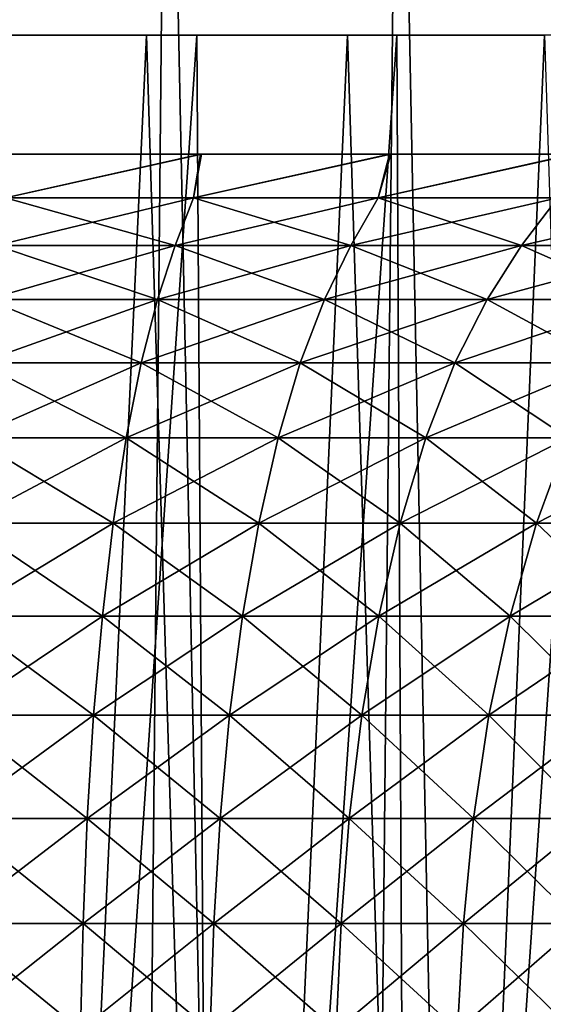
# Model space of a CAD drawing. Header units: millimetres. Extents: x -24 to 30, y -64 to 68.
# Tile 140 of 149: x 1.72 to 6.12, y 55.25 to 63.53. Entities that reach past the tile are written whole.
import ezdxf

# ---------------------------------------------------------------- set-up
doc = ezdxf.new("R2010")
doc.units = ezdxf.units.MM
doc.header["$LTSCALE"] = 52.148148
for name, color, linetype in [('1', 7, 'CONTINUOUS'), ('2', 7, 'CONTINUOUS'), ('64', 7, 'CONTINUOUS'), ('66', 7, 'CONTINUOUS'), ('7', 7, 'CONTINUOUS')]:
    doc.layers.add(name, color=color, linetype=linetype)

msp = doc.modelspace()

# ---------------------------------------------------------------- linework, layer by layer
at = {"layer": '1', "color": 253, "linetype": 'Continuous', "true_color": 0xaab4c3}
for points in [[(0.3985, 5, -24.4968), (0.9865, 68.2, -24.4801), (2.3391, 5, -24.3881), (0.3985, 5, -24.4968)], [(0.9865, 68.2, -24.4801), (2.9531, 68.2, -24.3214), (2.3391, 5, -24.3881), (0.9865, 68.2, -24.4801)], [(2.3391, 5, -24.3881), (2.9531, 68.2, -24.3214), (4.265, 5, -24.1259), (2.3391, 5, -24.3881)], [(2.9531, 68.2, -24.3214), (4.9007, 68.2, -24.0049), (4.265, 5, -24.1259), (2.9531, 68.2, -24.3214)], [(4.265, 5, -24.1259), (4.9007, 68.2, -24.0049), (6.164, 5, -23.7119), (4.265, 5, -24.1259)], [(4.9007, 68.2, -24.0049), (6.8163, 68.2, -23.5327), (6.164, 5, -23.7119), (4.9007, 68.2, -24.0049)]]:
    msp.add_3dface(points, dxfattribs=at)
at = {"layer": '2', "color": 253, "linetype": 'Continuous', "true_color": 0xaab4c3}
for points in [[(0.3985, 5, 24.4968), (2.3391, 5, 24.3881), (0.9865, 68.2, 24.4801), (0.3985, 5, 24.4968)], [(0.9865, 68.2, 24.4801), (2.3391, 5, 24.3881), (2.9531, 68.2, 24.3214), (0.9865, 68.2, 24.4801)], [(2.3391, 5, 24.3881), (4.265, 5, 24.1259), (2.9531, 68.2, 24.3214), (2.3391, 5, 24.3881)], [(2.9531, 68.2, 24.3214), (4.265, 5, 24.1259), (4.9007, 68.2, 24.0049), (2.9531, 68.2, 24.3214)], [(4.265, 5, 24.1259), (6.164, 5, 23.7119), (4.9007, 68.2, 24.0049), (4.265, 5, 24.1259)], [(4.9007, 68.2, 24.0049), (6.164, 5, 23.7119), (6.8163, 68.2, 23.5327), (4.9007, 68.2, 24.0049)]]:
    msp.add_3dface(points, dxfattribs=at)
at = {"layer": '64', "linetype": 'Continuous'}
for points in [[(1.5962, 62.0306, 16.7159), (3.1779, 62.0306, 16.4885), (3.2451, 62.4, 17.3176), (1.5962, 62.0306, 16.7159)], [(1.6317, 62.4, 17.5435), (1.5962, 62.0306, 16.7159), (3.2451, 62.4, 17.3176), (1.6317, 62.4, 17.5435)], [(3.1779, 62.0306, -16.4885), (1.5962, 62.0306, -16.7159), (3.2378, 62.4, -17.319), (3.1779, 62.0306, -16.4885)], [(3.2378, 62.4, -17.319), (1.5962, 62.0306, -16.7159), (1.6283, 62.4, -17.5437), (3.2378, 62.4, -17.319)], [(3.1779, 62.0306, 16.4885), (4.7308, 62.0306, 16.1117), (4.8365, 62.4, 16.9424), (3.1779, 62.0306, 16.4885)], [(3.2451, 62.4, 17.3176), (3.1779, 62.0306, 16.4885), (4.8365, 62.4, 16.9424), (3.2451, 62.4, 17.3176)], [(4.7308, 62.0306, -16.1117), (3.1779, 62.0306, -16.4885), (4.8251, 62.4, -16.9456), (4.7308, 62.0306, -16.1117)], [(4.8251, 62.4, -16.9456), (3.1779, 62.0306, -16.4885), (3.2378, 62.4, -17.319), (4.8251, 62.4, -16.9456)], [(4.7308, 62.0306, 16.1117), (6.2409, 62.0306, 15.5891), (6.3844, 62.4, 16.4215), (4.7308, 62.0306, 16.1117)], [(4.8365, 62.4, 16.9424), (4.7308, 62.0306, 16.1117), (6.3844, 62.4, 16.4215), (4.8365, 62.4, 16.9424)], [(6.2409, 62.0306, -15.5891), (4.7308, 62.0306, -16.1117), (6.3696, 62.4, -16.4272), (6.2409, 62.0306, -15.5891)], [(6.3696, 62.4, -16.4272), (4.7308, 62.0306, -16.1117), (4.8251, 62.4, -16.9456), (6.3696, 62.4, -16.4272)], [(1.5186, 61.6315, 15.9034), (3.0234, 61.6315, 15.6871), (1.5962, 62.0306, 16.7159), (1.5186, 61.6315, 15.9034)], [(3.0234, 61.6315, -15.6871), (1.5186, 61.6315, -15.9034), (3.1779, 62.0306, -16.4885), (3.0234, 61.6315, -15.6871)], [(3.1779, 62.0306, -16.4885), (1.5186, 61.6315, -15.9034), (1.5962, 62.0306, -16.7159), (3.1779, 62.0306, -16.4885)], [(1.5962, 62.0306, 16.7159), (3.0234, 61.6315, 15.6871), (3.1779, 62.0306, 16.4885), (1.5962, 62.0306, 16.7159)], [(3.0234, 61.6315, 15.6871), (4.5009, 61.6315, 15.3286), (3.1779, 62.0306, 16.4885), (3.0234, 61.6315, 15.6871)], [(4.5009, 61.6315, -15.3286), (3.0234, 61.6315, -15.6871), (4.7308, 62.0306, -16.1117), (4.5009, 61.6315, -15.3286)], [(4.7308, 62.0306, -16.1117), (3.0234, 61.6315, -15.6871), (3.1779, 62.0306, -16.4885), (4.7308, 62.0306, -16.1117)], [(3.1779, 62.0306, 16.4885), (4.5009, 61.6315, 15.3286), (4.7308, 62.0306, 16.1117), (3.1779, 62.0306, 16.4885)], [(4.5009, 61.6315, 15.3286), (5.9376, 61.6315, 14.8314), (4.7308, 62.0306, 16.1117), (4.5009, 61.6315, 15.3286)], [(5.9376, 61.6315, -14.8314), (4.5009, 61.6315, -15.3286), (6.2409, 62.0306, -15.5891), (5.9376, 61.6315, -14.8314)], [(6.2409, 62.0306, -15.5891), (4.5009, 61.6315, -15.3286), (4.7308, 62.0306, -16.1117), (6.2409, 62.0306, -15.5891)], [(4.7308, 62.0306, 16.1117), (5.9376, 61.6315, 14.8314), (6.2409, 62.0306, 15.5891), (4.7308, 62.0306, 16.1117)], [(5.9376, 61.6315, 14.8314), (7.3205, 61.6315, 14.1998), (6.2409, 62.0306, 15.5891), (5.9376, 61.6315, 14.8314)], [(7.3205, 61.6315, -14.1998), (5.9376, 61.6315, -14.8314), (7.6945, 62.0306, -14.9252), (7.3205, 61.6315, -14.1998)], [(7.6945, 62.0306, -14.9252), (5.9376, 61.6315, -14.8314), (6.2409, 62.0306, -15.5891), (7.6945, 62.0306, -14.9252)], [(1.4441, 61.1775, 15.1238), (2.8752, 61.1775, 14.918), (1.5186, 61.6315, 15.9034), (1.4441, 61.1775, 15.1238)], [(2.8752, 61.1775, -14.918), (1.4441, 61.1775, -15.1238), (3.0234, 61.6315, -15.6871), (2.8752, 61.1775, -14.918)], [(3.0234, 61.6315, -15.6871), (1.4441, 61.1775, -15.1238), (1.5186, 61.6315, -15.9034), (3.0234, 61.6315, -15.6871)], [(1.5186, 61.6315, 15.9034), (2.8752, 61.1775, 14.918), (3.0234, 61.6315, 15.6871), (1.5186, 61.6315, 15.9034)], [(2.8752, 61.1775, 14.918), (4.2802, 61.1775, 14.5772), (3.0234, 61.6315, 15.6871), (2.8752, 61.1775, 14.918)], [(4.2802, 61.1775, -14.5772), (2.8752, 61.1775, -14.918), (4.5009, 61.6315, -15.3286), (4.2802, 61.1775, -14.5772)], [(4.5009, 61.6315, -15.3286), (2.8752, 61.1775, -14.918), (3.0234, 61.6315, -15.6871), (4.5009, 61.6315, -15.3286)], [(3.0234, 61.6315, 15.6871), (4.2802, 61.1775, 14.5772), (4.5009, 61.6315, 15.3286), (3.0234, 61.6315, 15.6871)], [(4.2802, 61.1775, 14.5772), (5.6465, 61.1775, 14.1043), (4.5009, 61.6315, 15.3286), (4.2802, 61.1775, 14.5772)], [(5.6465, 61.1775, -14.1043), (4.2802, 61.1775, -14.5772), (5.9376, 61.6315, -14.8314), (5.6465, 61.1775, -14.1043)], [(5.9376, 61.6315, -14.8314), (4.2802, 61.1775, -14.5772), (4.5009, 61.6315, -15.3286), (5.9376, 61.6315, -14.8314)], [(4.5009, 61.6315, 15.3286), (5.6465, 61.1775, 14.1043), (5.9376, 61.6315, 14.8314), (4.5009, 61.6315, 15.3286)], [(5.6465, 61.1775, 14.1043), (6.9616, 61.1775, 13.5037), (5.9376, 61.6315, 14.8314), (5.6465, 61.1775, 14.1043)], [(6.9616, 61.1775, -13.5037), (5.6465, 61.1775, -14.1043), (7.3205, 61.6315, -14.1998), (6.9616, 61.1775, -13.5037)], [(7.3205, 61.6315, -14.1998), (5.6465, 61.1775, -14.1043), (5.9376, 61.6315, -14.8314), (7.3205, 61.6315, -14.1998)], [(5.9376, 61.6315, 14.8314), (6.9616, 61.1775, 13.5037), (7.3205, 61.6315, 14.1998), (5.9376, 61.6315, 14.8314)], [(1.3748, 60.6431, 14.3978), (2.7372, 60.6431, 14.202), (1.4441, 61.1775, 15.1238), (1.3748, 60.6431, 14.3978)], [(2.7372, 60.6431, -14.202), (1.3748, 60.6431, -14.3978), (2.8752, 61.1775, -14.918), (2.7372, 60.6431, -14.202)], [(2.8752, 61.1775, -14.918), (1.3748, 60.6431, -14.3978), (1.4441, 61.1775, -15.1238), (2.8752, 61.1775, -14.918)], [(1.4441, 61.1775, 15.1238), (2.7372, 60.6431, 14.202), (2.8752, 61.1775, 14.918), (1.4441, 61.1775, 15.1238)], [(2.7372, 60.6431, 14.202), (4.0748, 60.6431, 13.8775), (2.8752, 61.1775, 14.918), (2.7372, 60.6431, 14.202)], [(4.0748, 60.6431, -13.8775), (2.7372, 60.6431, -14.202), (4.2802, 61.1775, -14.5772), (4.0748, 60.6431, -13.8775)], [(4.2802, 61.1775, -14.5772), (2.7372, 60.6431, -14.202), (2.8752, 61.1775, -14.918), (4.2802, 61.1775, -14.5772)], [(2.8752, 61.1775, 14.918), (4.0748, 60.6431, 13.8775), (4.2802, 61.1775, 14.5772), (2.8752, 61.1775, 14.918)], [(4.0748, 60.6431, 13.8775), (5.3755, 60.6431, 13.4273), (4.2802, 61.1775, 14.5772), (4.0748, 60.6431, 13.8775)], [(5.3755, 60.6431, -13.4273), (4.0748, 60.6431, -13.8775), (5.6465, 61.1775, -14.1043), (5.3755, 60.6431, -13.4273)], [(5.6465, 61.1775, -14.1043), (4.0748, 60.6431, -13.8775), (4.2802, 61.1775, -14.5772), (5.6465, 61.1775, -14.1043)], [(4.2802, 61.1775, 14.5772), (5.3755, 60.6431, 13.4273), (5.6465, 61.1775, 14.1043), (4.2802, 61.1775, 14.5772)], [(5.3755, 60.6431, 13.4273), (6.6275, 60.6431, 12.8555), (5.6465, 61.1775, 14.1043), (5.3755, 60.6431, 13.4273)], [(6.6275, 60.6431, -12.8555), (5.3755, 60.6431, -13.4273), (6.9616, 61.1775, -13.5037), (6.6275, 60.6431, -12.8555)], [(6.9616, 61.1775, -13.5037), (5.3755, 60.6431, -13.4273), (5.6465, 61.1775, -14.1043), (6.9616, 61.1775, -13.5037)], [(5.6465, 61.1775, 14.1043), (6.6275, 60.6431, 12.8555), (6.9616, 61.1775, 13.5037), (5.6465, 61.1775, 14.1043)], [(1.3124, 60.0121, 13.7437), (2.6129, 60.0121, 13.5568), (1.3748, 60.6431, 14.3978), (1.3124, 60.0121, 13.7437)], [(2.6129, 60.0121, -13.5568), (1.3124, 60.0121, -13.7437), (2.7372, 60.6431, -14.202), (2.6129, 60.0121, -13.5568)], [(2.7372, 60.6431, -14.202), (1.3124, 60.0121, -13.7437), (1.3748, 60.6431, -14.3978), (2.7372, 60.6431, -14.202)], [(1.3748, 60.6431, 14.3978), (2.6129, 60.0121, 13.5568), (2.7372, 60.6431, 14.202), (1.3748, 60.6431, 14.3978)], [(2.6129, 60.0121, 13.5568), (3.8897, 60.0121, 13.247), (2.7372, 60.6431, 14.202), (2.6129, 60.0121, 13.5568)], [(3.8897, 60.0121, -13.247), (2.6129, 60.0121, -13.5568), (4.0748, 60.6431, -13.8775), (3.8897, 60.0121, -13.247)], [(4.0748, 60.6431, -13.8775), (2.6129, 60.0121, -13.5568), (2.7372, 60.6431, -14.202), (4.0748, 60.6431, -13.8775)], [(2.7372, 60.6431, 14.202), (3.8897, 60.0121, 13.247), (4.0748, 60.6431, 13.8775), (2.7372, 60.6431, 14.202)], [(3.8897, 60.0121, 13.247), (5.1313, 60.0121, 12.8173), (4.0748, 60.6431, 13.8775), (3.8897, 60.0121, 13.247)], [(5.1313, 60.0121, -12.8173), (3.8897, 60.0121, -13.247), (5.3755, 60.6431, -13.4273), (5.1313, 60.0121, -12.8173)], [(5.3755, 60.6431, -13.4273), (3.8897, 60.0121, -13.247), (4.0748, 60.6431, -13.8775), (5.3755, 60.6431, -13.4273)], [(4.0748, 60.6431, 13.8775), (5.1313, 60.0121, 12.8173), (5.3755, 60.6431, 13.4273), (4.0748, 60.6431, 13.8775)], [(5.1313, 60.0121, 12.8173), (6.3264, 60.0121, 12.2715), (5.3755, 60.6431, 13.4273), (5.1313, 60.0121, 12.8173)], [(6.3264, 60.0121, -12.2715), (5.1313, 60.0121, -12.8173), (6.6275, 60.6431, -12.8555), (6.3264, 60.0121, -12.2715)], [(6.6275, 60.6431, -12.8555), (5.1313, 60.0121, -12.8173), (5.3755, 60.6431, -13.4273), (6.6275, 60.6431, -12.8555)], [(5.3755, 60.6431, 13.4273), (6.3264, 60.0121, 12.2715), (6.6275, 60.6431, 12.8555), (5.3755, 60.6431, 13.4273)], [(1.2577, 59.2961, 13.171), (2.504, 59.2961, 12.9918), (1.3124, 60.0121, 13.7437), (1.2577, 59.2961, 13.171)], [(2.504, 59.2961, -12.9918), (1.2577, 59.2961, -13.171), (2.6129, 60.0121, -13.5568), (2.504, 59.2961, -12.9918)], [(2.6129, 60.0121, -13.5568), (1.2577, 59.2961, -13.171), (1.3124, 60.0121, -13.7437), (2.6129, 60.0121, -13.5568)], [(1.3124, 60.0121, 13.7437), (2.504, 59.2961, 12.9918), (2.6129, 60.0121, 13.5568), (1.3124, 60.0121, 13.7437)], [(2.504, 59.2961, 12.9918), (3.7276, 59.2961, 12.695), (2.6129, 60.0121, 13.5568), (2.504, 59.2961, 12.9918)], [(3.7276, 59.2961, -12.695), (2.504, 59.2961, -12.9918), (3.8897, 60.0121, -13.247), (3.7276, 59.2961, -12.695)], [(3.8897, 60.0121, -13.247), (2.504, 59.2961, -12.9918), (2.6129, 60.0121, -13.5568), (3.8897, 60.0121, -13.247)], [(2.6129, 60.0121, 13.5568), (3.7276, 59.2961, 12.695), (3.8897, 60.0121, 13.247), (2.6129, 60.0121, 13.5568)], [(3.7276, 59.2961, 12.695), (4.9174, 59.2961, 12.2832), (3.8897, 60.0121, 13.247), (3.7276, 59.2961, 12.695)], [(4.9174, 59.2961, -12.2832), (3.7276, 59.2961, -12.695), (5.1313, 60.0121, -12.8173), (4.9174, 59.2961, -12.2832)], [(5.1313, 60.0121, -12.8173), (3.7276, 59.2961, -12.695), (3.8897, 60.0121, -13.247), (5.1313, 60.0121, -12.8173)], [(3.8897, 60.0121, 13.247), (4.9174, 59.2961, 12.2832), (5.1313, 60.0121, 12.8173), (3.8897, 60.0121, 13.247)], [(4.9174, 59.2961, 12.2832), (6.0628, 59.2961, 11.7601), (5.1313, 60.0121, 12.8173), (4.9174, 59.2961, 12.2832)], [(6.0628, 59.2961, -11.7601), (4.9174, 59.2961, -12.2832), (6.3264, 60.0121, -12.2715), (6.0628, 59.2961, -11.7601)], [(6.3264, 60.0121, -12.2715), (4.9174, 59.2961, -12.2832), (5.1313, 60.0121, -12.8173), (6.3264, 60.0121, -12.2715)], [(5.1313, 60.0121, 12.8173), (6.0628, 59.2961, 11.7601), (6.3264, 60.0121, 12.2715), (5.1313, 60.0121, 12.8173)], [(6.0628, 59.2961, 11.7601), (7.1532, 59.2961, 11.1306), (6.3264, 60.0121, 12.2715), (6.0628, 59.2961, 11.7601)], [(7.1532, 59.2961, -11.1306), (6.0628, 59.2961, -11.7601), (7.4642, 60.0121, -11.6146), (7.1532, 59.2961, -11.1306)], [(7.4642, 60.0121, -11.6146), (6.0628, 59.2961, -11.7601), (6.3264, 60.0121, -12.2715), (7.4642, 60.0121, -11.6146)], [(1.2115, 58.5125, 12.6875), (2.4121, 58.5125, 12.5149), (1.2577, 59.2961, 13.171), (1.2115, 58.5125, 12.6875)], [(2.4121, 58.5125, -12.5149), (1.2115, 58.5125, -12.6875), (2.504, 59.2961, -12.9918), (2.4121, 58.5125, -12.5149)], [(2.504, 59.2961, -12.9918), (1.2115, 58.5125, -12.6875), (1.2577, 59.2961, -13.171), (2.504, 59.2961, -12.9918)], [(1.2577, 59.2961, 13.171), (2.4121, 58.5125, 12.5149), (2.504, 59.2961, 12.9918), (1.2577, 59.2961, 13.171)], [(2.4121, 58.5125, 12.5149), (3.5908, 58.5125, 12.229), (2.504, 59.2961, 12.9918), (2.4121, 58.5125, 12.5149)], [(3.5908, 58.5125, -12.229), (2.4121, 58.5125, -12.5149), (3.7276, 59.2961, -12.695), (3.5908, 58.5125, -12.229)], [(3.7276, 59.2961, -12.695), (2.4121, 58.5125, -12.5149), (2.504, 59.2961, -12.9918), (3.7276, 59.2961, -12.695)], [(2.504, 59.2961, 12.9918), (3.5908, 58.5125, 12.229), (3.7276, 59.2961, 12.695), (2.504, 59.2961, 12.9918)], [(3.5908, 58.5125, 12.229), (4.7369, 58.5125, 11.8323), (3.7276, 59.2961, 12.695), (3.5908, 58.5125, 12.229)], [(4.7369, 58.5125, -11.8323), (3.5908, 58.5125, -12.229), (4.9174, 59.2961, -12.2832), (4.7369, 58.5125, -11.8323)], [(4.9174, 59.2961, -12.2832), (3.5908, 58.5125, -12.229), (3.7276, 59.2961, -12.695), (4.9174, 59.2961, -12.2832)], [(3.7276, 59.2961, 12.695), (4.7369, 58.5125, 11.8323), (4.9174, 59.2961, 12.2832), (3.7276, 59.2961, 12.695)], [(4.7369, 58.5125, 11.8323), (5.8402, 58.5125, 11.3284), (4.9174, 59.2961, 12.2832), (4.7369, 58.5125, 11.8323)], [(5.8402, 58.5125, -11.3284), (4.7369, 58.5125, -11.8323), (6.0628, 59.2961, -11.7601), (5.8402, 58.5125, -11.3284)], [(6.0628, 59.2961, -11.7601), (4.7369, 58.5125, -11.8323), (4.9174, 59.2961, -12.2832), (6.0628, 59.2961, -11.7601)], [(4.9174, 59.2961, 12.2832), (5.8402, 58.5125, 11.3284), (6.0628, 59.2961, 11.7601), (4.9174, 59.2961, 12.2832)], [(5.8402, 58.5125, 11.3284), (6.8906, 58.5125, 10.722), (6.0628, 59.2961, 11.7601), (5.8402, 58.5125, 11.3284)], [(6.8906, 58.5125, -10.722), (5.8402, 58.5125, -11.3284), (7.1532, 59.2961, -11.1306), (6.8906, 58.5125, -10.722)], [(7.1532, 59.2961, -11.1306), (5.8402, 58.5125, -11.3284), (6.0628, 59.2961, -11.7601), (7.1532, 59.2961, -11.1306)], [(6.0628, 59.2961, 11.7601), (6.8906, 58.5125, 10.722), (7.1532, 59.2961, 11.1306), (6.0628, 59.2961, 11.7601)], [(1.1746, 57.6785, 12.3012), (2.3386, 57.6785, 12.1339), (1.2115, 58.5125, 12.6875), (1.1746, 57.6785, 12.3012)], [(2.3386, 57.6785, -12.1339), (1.1746, 57.6785, -12.3012), (2.4121, 58.5125, -12.5149), (2.3386, 57.6785, -12.1339)], [(2.4121, 58.5125, -12.5149), (1.1746, 57.6785, -12.3012), (1.2115, 58.5125, -12.6875), (2.4121, 58.5125, -12.5149)], [(1.2115, 58.5125, 12.6875), (2.3386, 57.6785, 12.1339), (2.4121, 58.5125, 12.5149), (1.2115, 58.5125, 12.6875)], [(2.3386, 57.6785, 12.1339), (3.4814, 57.6785, 11.8566), (2.4121, 58.5125, 12.5149), (2.3386, 57.6785, 12.1339)], [(3.4814, 57.6785, -11.8566), (2.3386, 57.6785, -12.1339), (3.5908, 58.5125, -12.229), (3.4814, 57.6785, -11.8566)], [(3.5908, 58.5125, -12.229), (2.3386, 57.6785, -12.1339), (2.4121, 58.5125, -12.5149), (3.5908, 58.5125, -12.229)], [(2.4121, 58.5125, 12.5149), (3.4814, 57.6785, 11.8566), (3.5908, 58.5125, 12.229), (2.4121, 58.5125, 12.5149)], [(3.4814, 57.6785, 11.8566), (4.5927, 57.6785, 11.472), (3.5908, 58.5125, 12.229), (3.4814, 57.6785, 11.8566)], [(4.5927, 57.6785, -11.472), (3.4814, 57.6785, -11.8566), (4.7369, 58.5125, -11.8323), (4.5927, 57.6785, -11.472)], [(4.7369, 58.5125, -11.8323), (3.4814, 57.6785, -11.8566), (3.5908, 58.5125, -12.229), (4.7369, 58.5125, -11.8323)], [(3.5908, 58.5125, 12.229), (4.5927, 57.6785, 11.472), (4.7369, 58.5125, 11.8323), (3.5908, 58.5125, 12.229)], [(4.5927, 57.6785, 11.472), (5.6624, 57.6785, 10.9835), (4.7369, 58.5125, 11.8323), (4.5927, 57.6785, 11.472)], [(5.6624, 57.6785, -10.9835), (4.5927, 57.6785, -11.472), (5.8402, 58.5125, -11.3284), (5.6624, 57.6785, -10.9835)], [(5.8402, 58.5125, -11.3284), (4.5927, 57.6785, -11.472), (4.7369, 58.5125, -11.8323), (5.8402, 58.5125, -11.3284)], [(4.7369, 58.5125, 11.8323), (5.6624, 57.6785, 10.9835), (5.8402, 58.5125, 11.3284), (4.7369, 58.5125, 11.8323)], [(5.6624, 57.6785, 10.9835), (6.6808, 57.6785, 10.3955), (5.8402, 58.5125, 11.3284), (5.6624, 57.6785, 10.9835)], [(6.6808, 57.6785, -10.3955), (5.6624, 57.6785, -10.9835), (6.8906, 58.5125, -10.722), (6.6808, 57.6785, -10.3955)], [(6.8906, 58.5125, -10.722), (5.6624, 57.6785, -10.9835), (5.8402, 58.5125, -11.3284), (6.8906, 58.5125, -10.722)], [(5.8402, 58.5125, 11.3284), (6.6808, 57.6785, 10.3955), (6.8906, 58.5125, 10.722), (5.8402, 58.5125, 11.3284)], [(1.1478, 56.8114, 12.0199), (2.2851, 56.8114, 11.8564), (1.1746, 57.6785, 12.3012), (1.1478, 56.8114, 12.0199)], [(2.2851, 56.8114, -11.8564), (1.1478, 56.8114, -12.0199), (2.3386, 57.6785, -12.1339), (2.2851, 56.8114, -11.8564)], [(2.3386, 57.6785, -12.1339), (1.1478, 56.8114, -12.0199), (1.1746, 57.6785, -12.3012), (2.3386, 57.6785, -12.1339)], [(1.1746, 57.6785, 12.3012), (2.2851, 56.8114, 11.8564), (2.3386, 57.6785, 12.1339), (1.1746, 57.6785, 12.3012)], [(2.2851, 56.8114, 11.8564), (3.4018, 56.8114, 11.5855), (2.3386, 57.6785, 12.1339), (2.2851, 56.8114, 11.8564)], [(3.4018, 56.8114, -11.5855), (2.2851, 56.8114, -11.8564), (3.4814, 57.6785, -11.8566), (3.4018, 56.8114, -11.5855)], [(3.4814, 57.6785, -11.8566), (2.2851, 56.8114, -11.8564), (2.3386, 57.6785, -12.1339), (3.4814, 57.6785, -11.8566)], [(2.3386, 57.6785, 12.1339), (3.4018, 56.8114, 11.5855), (3.4814, 57.6785, 11.8566), (2.3386, 57.6785, 12.1339)], [(3.4018, 56.8114, 11.5855), (4.4877, 56.8114, 11.2096), (3.4814, 57.6785, 11.8566), (3.4018, 56.8114, 11.5855)], [(4.4877, 56.8114, -11.2096), (3.4018, 56.8114, -11.5855), (4.5927, 57.6785, -11.472), (4.4877, 56.8114, -11.2096)], [(4.5927, 57.6785, -11.472), (3.4018, 56.8114, -11.5855), (3.4814, 57.6785, -11.8566), (4.5927, 57.6785, -11.472)], [(3.4814, 57.6785, 11.8566), (4.4877, 56.8114, 11.2096), (4.5927, 57.6785, 11.472), (3.4814, 57.6785, 11.8566)], [(4.4877, 56.8114, 11.2096), (5.5329, 56.8114, 10.7323), (4.5927, 57.6785, 11.472), (4.4877, 56.8114, 11.2096)], [(5.5329, 56.8114, -10.7323), (4.4877, 56.8114, -11.2096), (5.6624, 57.6785, -10.9835), (5.5329, 56.8114, -10.7323)], [(5.6624, 57.6785, -10.9835), (4.4877, 56.8114, -11.2096), (4.5927, 57.6785, -11.472), (5.6624, 57.6785, -10.9835)], [(4.5927, 57.6785, 11.472), (5.5329, 56.8114, 10.7323), (5.6624, 57.6785, 10.9835), (4.5927, 57.6785, 11.472)], [(5.5329, 56.8114, 10.7323), (6.528, 56.8114, 10.1578), (5.6624, 57.6785, 10.9835), (5.5329, 56.8114, 10.7323)], [(6.528, 56.8114, -10.1578), (5.5329, 56.8114, -10.7323), (6.6808, 57.6785, -10.3955), (6.528, 56.8114, -10.1578)], [(6.6808, 57.6785, -10.3955), (5.5329, 56.8114, -10.7323), (5.6624, 57.6785, -10.9835), (6.6808, 57.6785, -10.3955)], [(5.6624, 57.6785, 10.9835), (6.528, 56.8114, 10.1578), (6.6808, 57.6785, 10.3955), (5.6624, 57.6785, 10.9835)], [(1.1305, 55.9258, 11.8394), (2.2508, 55.9258, 11.6783), (1.1478, 56.8114, 12.0199), (1.1305, 55.9258, 11.8394)], [(2.2508, 55.9258, -11.6783), (1.1305, 55.9258, -11.8394), (2.2851, 56.8114, -11.8564), (2.2508, 55.9258, -11.6783)], [(2.2851, 56.8114, -11.8564), (1.1305, 55.9258, -11.8394), (1.1478, 56.8114, -12.0199), (2.2851, 56.8114, -11.8564)], [(1.1478, 56.8114, 12.0199), (2.2508, 55.9258, 11.6783), (2.2851, 56.8114, 11.8564), (1.1478, 56.8114, 12.0199)], [(2.2508, 55.9258, 11.6783), (3.3507, 55.9258, 11.4115), (2.2851, 56.8114, 11.8564), (2.2508, 55.9258, 11.6783)], [(3.3507, 55.9258, -11.4115), (2.2508, 55.9258, -11.6783), (3.4018, 56.8114, -11.5855), (3.3507, 55.9258, -11.4115)], [(3.4018, 56.8114, -11.5855), (2.2508, 55.9258, -11.6783), (2.2851, 56.8114, -11.8564), (3.4018, 56.8114, -11.5855)], [(2.2851, 56.8114, 11.8564), (3.3507, 55.9258, 11.4115), (3.4018, 56.8114, 11.5855), (2.2851, 56.8114, 11.8564)], [(3.3507, 55.9258, 11.4115), (4.4203, 55.9258, 11.0413), (3.4018, 56.8114, 11.5855), (3.3507, 55.9258, 11.4115)], [(4.4203, 55.9258, -11.0413), (3.3507, 55.9258, -11.4115), (4.4877, 56.8114, -11.2096), (4.4203, 55.9258, -11.0413)], [(4.4877, 56.8114, -11.2096), (3.3507, 55.9258, -11.4115), (3.4018, 56.8114, -11.5855), (4.4877, 56.8114, -11.2096)], [(3.4018, 56.8114, 11.5855), (4.4203, 55.9258, 11.0413), (4.4877, 56.8114, 11.2096), (3.4018, 56.8114, 11.5855)], [(4.4203, 55.9258, 11.0413), (5.4498, 55.9258, 10.5711), (4.4877, 56.8114, 11.2096), (4.4203, 55.9258, 11.0413)], [(5.4498, 55.9258, -10.5711), (4.4203, 55.9258, -11.0413), (5.5329, 56.8114, -10.7323), (5.4498, 55.9258, -10.5711)], [(5.5329, 56.8114, -10.7323), (4.4203, 55.9258, -11.0413), (4.4877, 56.8114, -11.2096), (5.5329, 56.8114, -10.7323)], [(4.4877, 56.8114, 11.2096), (5.4498, 55.9258, 10.5711), (5.5329, 56.8114, 10.7323), (4.4877, 56.8114, 11.2096)], [(5.4498, 55.9258, 10.5711), (6.43, 55.9258, 10.0052), (5.5329, 56.8114, 10.7323), (5.4498, 55.9258, 10.5711)], [(6.43, 55.9258, -10.0052), (5.4498, 55.9258, -10.5711), (6.528, 56.8114, -10.1578), (6.43, 55.9258, -10.0052)], [(6.528, 56.8114, -10.1578), (5.4498, 55.9258, -10.5711), (5.5329, 56.8114, -10.7323), (6.528, 56.8114, -10.1578)], [(5.5329, 56.8114, 10.7323), (6.43, 55.9258, 10.0052), (6.528, 56.8114, 10.1578), (5.5329, 56.8114, 10.7323)], [(1.1196, 55.0293, 11.7246), (2.229, 55.0293, 11.5651), (1.1305, 55.9258, 11.8394), (1.1196, 55.0293, 11.7246)], [(2.229, 55.0293, -11.5651), (1.1196, 55.0293, -11.7246), (2.2508, 55.9258, -11.6783), (2.229, 55.0293, -11.5651)], [(2.2508, 55.9258, -11.6783), (1.1196, 55.0293, -11.7246), (1.1305, 55.9258, -11.8394), (2.2508, 55.9258, -11.6783)], [(1.1305, 55.9258, 11.8394), (2.229, 55.0293, 11.5651), (2.2508, 55.9258, 11.6783), (1.1305, 55.9258, 11.8394)], [(2.229, 55.0293, 11.5651), (3.3182, 55.0293, 11.3009), (2.2508, 55.9258, 11.6783), (2.229, 55.0293, 11.5651)], [(3.3182, 55.0293, -11.3009), (2.229, 55.0293, -11.5651), (3.3507, 55.9258, -11.4115), (3.3182, 55.0293, -11.3009)], [(3.3507, 55.9258, -11.4115), (2.229, 55.0293, -11.5651), (2.2508, 55.9258, -11.6783), (3.3507, 55.9258, -11.4115)], [(2.2508, 55.9258, 11.6783), (3.3182, 55.0293, 11.3009), (3.3507, 55.9258, 11.4115), (2.2508, 55.9258, 11.6783)], [(3.3182, 55.0293, 11.3009), (4.3774, 55.0293, 10.9343), (3.3507, 55.9258, 11.4115), (3.3182, 55.0293, 11.3009)], [(4.3774, 55.0293, -10.9343), (3.3182, 55.0293, -11.3009), (4.4203, 55.9258, -11.0413), (4.3774, 55.0293, -10.9343)], [(4.4203, 55.9258, -11.0413), (3.3182, 55.0293, -11.3009), (3.3507, 55.9258, -11.4115), (4.4203, 55.9258, -11.0413)], [(3.3507, 55.9258, 11.4115), (4.3774, 55.0293, 10.9343), (4.4203, 55.9258, 11.0413), (3.3507, 55.9258, 11.4115)], [(4.3774, 55.0293, 10.9343), (5.397, 55.0293, 10.4687), (4.4203, 55.9258, 11.0413), (4.3774, 55.0293, 10.9343)], [(5.397, 55.0293, -10.4687), (4.3774, 55.0293, -10.9343), (5.4498, 55.9258, -10.5711), (5.397, 55.0293, -10.4687)], [(5.4498, 55.9258, -10.5711), (4.3774, 55.0293, -10.9343), (4.4203, 55.9258, -11.0413), (5.4498, 55.9258, -10.5711)], [(4.4203, 55.9258, 11.0413), (5.397, 55.0293, 10.4687), (5.4498, 55.9258, 10.5711), (4.4203, 55.9258, 11.0413)], [(5.397, 55.0293, 10.4687), (6.3676, 55.0293, 9.9082), (5.4498, 55.9258, 10.5711), (5.397, 55.0293, 10.4687)], [(6.3676, 55.0293, -9.9082), (5.397, 55.0293, -10.4687), (6.43, 55.9258, -10.0052), (6.3676, 55.0293, -9.9082)], [(6.43, 55.9258, -10.0052), (5.397, 55.0293, -10.4687), (5.4498, 55.9258, -10.5711), (6.43, 55.9258, -10.0052)], [(5.4498, 55.9258, 10.5711), (6.3676, 55.0293, 9.9082), (6.43, 55.9258, 10.0052), (5.4498, 55.9258, 10.5711)]]:
    msp.add_3dface(points, dxfattribs=at)
at = {"layer": '66', "linetype": 'Continuous'}
for points in [[(-9.7337, 62.4, 17.7572), (0, 62.4, 17.6192), (9.7317, 62.4, 17.7583), (-9.7337, 62.4, 17.7572)], [(-8.217, 62.4, 18.5078), (-9.7337, 62.4, 17.7572), (9.7317, 62.4, 17.7583), (-8.217, 62.4, 18.5078)], [(0, 62.4, -17.6192), (-9.3594, 62.4, -17.9572), (9.3587, 62.4, -17.9576), (0, 62.4, -17.6192)], [(-9.3594, 62.4, -17.9572), (-7.7619, 62.4, -18.7032), (9.3587, 62.4, -17.9576), (-9.3594, 62.4, -17.9572)], [(-6.6443, 62.4, 19.1288), (-8.217, 62.4, 18.5078), (8.2152, 62.4, 18.5086), (-6.6443, 62.4, 19.1288)], [(8.2152, 62.4, 18.5086), (-8.217, 62.4, 18.5078), (9.7317, 62.4, 17.7583), (8.2152, 62.4, 18.5086)], [(-7.7619, 62.4, -18.7032), (-6.1035, 62.4, -19.3083), (6.1085, 62.4, -19.3067), (-7.7619, 62.4, -18.7032)], [(9.3587, 62.4, -17.9576), (-7.7619, 62.4, -18.7032), (7.7644, 62.4, -18.7021), (9.3587, 62.4, -17.9576)], [(7.7644, 62.4, -18.7021), (-7.7619, 62.4, -18.7032), (6.1085, 62.4, -19.3067), (7.7644, 62.4, -18.7021)], [(-5.0239, 62.4, 19.6169), (-6.6443, 62.4, 19.1288), (6.6428, 62.4, 19.1293), (-5.0239, 62.4, 19.6169)], [(6.6428, 62.4, 19.1293), (-6.6443, 62.4, 19.1288), (8.2152, 62.4, 18.5086), (6.6428, 62.4, 19.1293)], [(-6.1035, 62.4, -19.3083), (-4.3971, 62.4, -19.7667), (4.4035, 62.4, -19.7653), (-6.1035, 62.4, -19.3083)], [(6.1085, 62.4, -19.3067), (-6.1035, 62.4, -19.3083), (4.4035, 62.4, -19.7653), (6.1085, 62.4, -19.3067)], [(-3.3683, 62.4, 19.9678), (-5.0239, 62.4, 19.6169), (5.0227, 62.4, 19.6172), (-3.3683, 62.4, 19.9678)], [(5.0227, 62.4, 19.6172), (-5.0239, 62.4, 19.6169), (6.6428, 62.4, 19.1293), (5.0227, 62.4, 19.6172)], [(-4.3971, 62.4, -19.7667), (-2.6606, 62.4, -20.0743), (2.6669, 62.4, -20.0734), (-4.3971, 62.4, -19.7667)], [(4.4035, 62.4, -19.7653), (-4.3971, 62.4, -19.7667), (2.6669, 62.4, -20.0734), (4.4035, 62.4, -19.7653)], [(1.6919, 62.4, 20.1791), (-3.3683, 62.4, 19.9678), (3.3676, 62.4, 19.9679), (1.6919, 62.4, 20.1791)], [(3.3676, 62.4, 19.9679), (-3.3683, 62.4, 19.9678), (5.0227, 62.4, 19.6172), (3.3676, 62.4, 19.9679)], [(2.6669, 62.4, -20.0734), (-2.6606, 62.4, -20.0743), (0.9023, 62.4, -20.2299), (2.6669, 62.4, -20.0734)], [(0, 62.4, 17.6192), (1.6317, 62.4, 17.5435), (9.7317, 62.4, 17.7583), (0, 62.4, 17.6192)], [(1.6283, 62.4, -17.5437), (0, 62.4, -17.6192), (9.3587, 62.4, -17.9576), (1.6283, 62.4, -17.5437)], [(3.2378, 62.4, -17.319), (1.6283, 62.4, -17.5437), (10.883, 62.4, -17.077), (3.2378, 62.4, -17.319)], [(10.883, 62.4, -17.077), (1.6283, 62.4, -17.5437), (9.3587, 62.4, -17.9576), (10.883, 62.4, -17.077)], [(1.6317, 62.4, 17.5435), (3.2451, 62.4, 17.3176), (9.7317, 62.4, 17.7583), (1.6317, 62.4, 17.5435)], [(4.8251, 62.4, -16.9456), (3.2378, 62.4, -17.319), (10.883, 62.4, -17.077), (4.8251, 62.4, -16.9456)], [(3.2451, 62.4, 17.3176), (4.8365, 62.4, 16.9424), (9.7317, 62.4, 17.7583), (3.2451, 62.4, 17.3176)], [(6.3696, 62.4, -16.4272), (4.8251, 62.4, -16.9456), (12.3261, 62.4, -16.0662), (6.3696, 62.4, -16.4272)], [(12.3261, 62.4, -16.0662), (4.8251, 62.4, -16.9456), (10.883, 62.4, -17.077), (12.3261, 62.4, -16.0662)], [(4.8365, 62.4, 16.9424), (6.3844, 62.4, 16.4215), (11.1801, 62.4, 16.8838), (4.8365, 62.4, 16.9424)], [(9.7317, 62.4, 17.7583), (4.8365, 62.4, 16.9424), (11.1801, 62.4, 16.8838), (9.7317, 62.4, 17.7583)]]:
    msp.add_3dface(points, dxfattribs=at)
at = {"layer": '7', "color": 253, "linetype": 'Continuous', "true_color": 0xaab4c3}
for points in [[(1.7421, 41, 20.4258), (0, 41, 20.5), (1.0729, 63.4, 20.4719), (1.7421, 41, 20.4258)], [(1.7421, 41, 20.4258), (1.0729, 63.4, 20.4719), (2.7823, 63.4, 20.3103), (1.7421, 41, 20.4258)], [(1.5, 63.4, -20.445), (1.6814, 41, -20.4309), (3.2057, 63.4, -20.2478), (1.5, 63.4, -20.445)], [(1.6814, 41, -20.4309), (3.3515, 41, -20.2242), (3.2057, 63.4, -20.2478), (1.6814, 41, -20.4309)], [(3.4717, 41, 20.2039), (1.7421, 41, 20.4258), (2.7823, 63.4, 20.3103), (3.4717, 41, 20.2039)], [(4.4722, 63.4, 20.0062), (3.4717, 41, 20.2039), (2.7823, 63.4, 20.3103), (4.4722, 63.4, 20.0062)], [(3.2057, 63.4, -20.2478), (3.3515, 41, -20.2242), (4.8888, 63.4, -19.9085), (3.2057, 63.4, -20.2478)], [(3.3515, 41, -20.2242), (4.9991, 41, -19.8811), (4.8888, 63.4, -19.9085), (3.3515, 41, -20.2242)], [(5.1761, 41, 19.8358), (3.4717, 41, 20.2039), (4.4722, 63.4, 20.0062), (5.1761, 41, 19.8358)], [(6.1307, 63.4, 19.5618), (5.1761, 41, 19.8358), (4.4722, 63.4, 20.0062), (6.1307, 63.4, 19.5618)], [(4.8888, 63.4, -19.9085), (4.9991, 41, -19.8811), (6.5377, 63.4, -19.4296), (4.8888, 63.4, -19.9085)], [(4.9991, 41, -19.8811), (6.6129, 41, -19.4041), (6.5377, 63.4, -19.4296), (4.9991, 41, -19.8811)], [(6.843, 41, 19.3242), (5.1761, 41, 19.8358), (6.1307, 63.4, 19.5618), (6.843, 41, 19.3242)]]:
    msp.add_3dface(points, dxfattribs=at)

doc.saveas('drawing.dxf')
